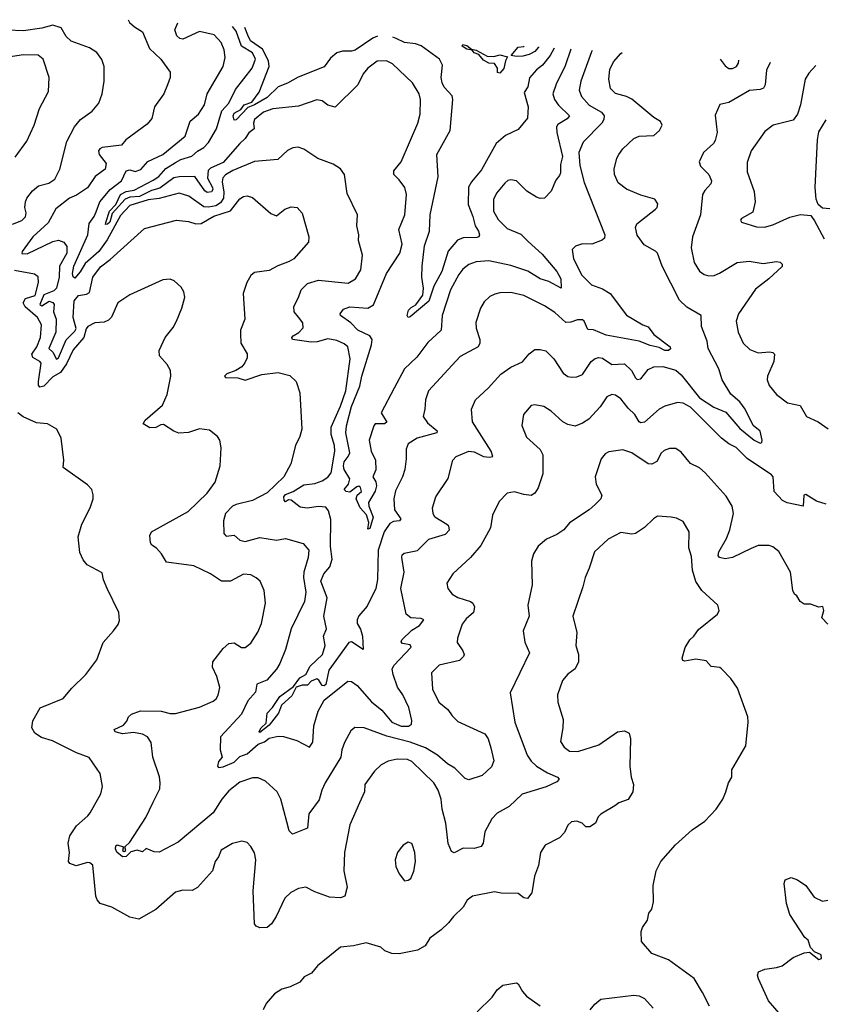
# Model space of a CAD drawing. Extents: x 1268547 to 1425625, y 515768 to 616754.
# Tile 75 of 256: x 1279444 to 1283830, y 610616 to 615990. Entities that reach past the tile are written whole.
import ezdxf

# ---------------------------------------------------------------- set-up
doc = ezdxf.new("R2010")
doc.units = 0

msp = doc.modelspace()

# ---------------------------------------------------------------- linework, layer by layer
at = {"layer": '0CON10XD'}
for points in [[(1280035.8, 615990.1), (1280042.5, 615975), (1280070.3, 615950.3), (1280115, 615923.3), (1280152, 615832), (1280214.3, 615775), (1280264.4, 615704.4), (1280265.6, 615675), (1280251.5, 615635), (1280231.1, 615585), (1280179.4, 615515), (1280165, 615450), (1280139.3, 615420.7), (1280024, 615335), (1279998.8, 615305), (1279895, 615291.6), (1279881.1, 615285), (1279874.6, 615275), (1279876.9, 615255), (1279915.4, 615205), (1279910.5, 615175), (1279856.6, 615133.4), (1279815, 615073.1), (1279755, 615032.5), (1279715, 615015.5), (1279642, 614958), (1279598.8, 614881.2), (1279516.5, 614805), (1279457.5, 614725), (1279455, 614714.4), (1279485, 614711.8), (1279625, 614779.2), (1279655, 614787.1), (1279685, 614776.2), (1279702.2, 614752.3), (1279700.5, 614715), (1279661.6, 614645), (1279659.8, 614585), (1279645.1, 614524.9), (1279630.3, 614509.7), (1279575, 614487.8), (1279554.7, 614435), (1279565, 614428.3), (1279605, 614452.8), (1279625, 614446.9), (1279632.3, 614435), (1279629.4, 614395), (1279643, 614355), (1279642, 614285), (1279602.4, 614195), (1279624.7, 614174.7), (1279645, 614136.5), (1279655, 614144.5), (1279697, 614243), (1279745, 614290.4), (1279751.8, 614305), (1279736.8, 614365), (1279741.9, 614455), (1279765, 614484.1), (1279809, 614491), (1279825, 614501.5), (1279843.4, 614585), (1279885, 614641.5), (1279938.5, 614681.5), (1280125, 614850), (1280300, 614895), (1280365, 614887.7), (1280405, 614875.9), (1280435, 614878.2), (1280502.8, 614917.2), (1280594, 614946), (1280645, 615012.2), (1280665, 615025.6), (1280685, 615029.4), (1280715, 615020), (1280815, 614932.5), (1280845, 614918.8), (1280892, 614955), (1280925, 614969.4), (1280958.8, 614965), (1280985, 614933.8), (1281021.4, 614805), (1281019.4, 614775), (1280940, 614685), (1280915, 614669.4), (1280853.6, 614646.4), (1280805, 614621.4), (1280725, 614610.8), (1280705.5, 614594.5), (1280684.2, 614555), (1280663.1, 614495), (1280672.5, 614355), (1280650, 614295), (1280648.5, 614275), (1280651.5, 614225), (1280685, 614166.7), (1280685.7, 614145), (1280673.7, 614116.3), (1280655.6, 614095), (1280624.4, 614075), (1280575, 614057.9), (1280562.5, 614045), (1280567.6, 614037.6), (1280635, 614035.3), (1280675, 614022.5), (1280765, 614054.1), (1280855, 614064.2), (1280918.3, 614048.3), (1280952.5, 614015), (1280973.3, 613953.3), (1280984.6, 613755), (1280973.6, 613715), (1280950, 613665), (1280923.8, 613565), (1280885.5, 613494.5), (1280795, 613407.8), (1280715, 613365.6), (1280625.4, 613344.6), (1280606, 613334), (1280567.8, 613295), (1280555.6, 613255), (1280557.9, 613185), (1280570.6, 613170.6), (1280615, 613176.7), (1280645, 613148.9), (1280675, 613141), (1280755, 613163.3), (1280845, 613149.6), (1280895, 613158), (1280991.4, 613131.4), (1281022.9, 613095), (1281018.9, 613055), (1280994.7, 612975.3), (1280993.7, 612945), (1281006.4, 612865), (1280998.2, 612815), (1280925.4, 612665), (1280895, 612552.5), (1280864.6, 612475), (1280845, 612444.5), (1280792.9, 612385), (1280737.6, 612362.4), (1280730.5, 612319.5), (1280688.5, 612271.5), (1280655, 612198.9), (1280540, 612075), (1280537.5, 612005), (1280548.8, 611965), (1280529.6, 611940.4), (1280524, 611915), (1280528.3, 611908.3), (1280555, 611911.2), (1280615, 611936.8), (1280645, 611967.4), (1280685, 611983.5), (1280745, 612034.7), (1280780.9, 612049.1), (1280805, 612068.2), (1280855, 612078.5), (1280883.2, 612076.8), (1280956, 612056), (1281025, 612018.8), (1281044, 612046), (1281048.8, 612135), (1281073.8, 612215), (1281106.4, 612275), (1281235, 612378.6), (1281255, 612378), (1281285.7, 612355), (1281365, 612266.2), (1281421.4, 612221.4), (1281475.4, 612155), (1281525.8, 612134.2), (1281565.4, 612134.6), (1281582.5, 612145), (1281584.3, 612165), (1281567.7, 612235), (1281534.6, 612305), (1281506.5, 612346.5), (1281481.6, 612415), (1281477.3, 612445), (1281485.5, 612465), (1281581.4, 612565), (1281575, 612577.1), (1281533.8, 612585), (1281526.2, 612595), (1281530, 612605), (1281585, 612658.2), (1281626, 612684), (1281650, 612715), (1281635, 612722.1), (1281578.8, 612725), (1281554.2, 612745), (1281524.4, 612885), (1281542.9, 612975), (1281528.8, 613055), (1281531.4, 613068.6), (1281542.7, 613077.3), (1281615, 613092.9), (1281676.2, 613153.8), (1281695, 613160.4), (1281768.4, 613181.6), (1281789.5, 613205), (1281785.6, 613225), (1281775.7, 613235), (1281710, 613275), (1281700, 613295), (1281697.3, 613325), (1281714.4, 613385), (1281782.9, 613485), (1281807.5, 613585), (1281826.2, 613605), (1281895, 613635.5), (1281925, 613630.4), (1281975, 613606.2), (1282008.7, 613601.3), (1282026, 613605), (1282017.5, 613635), (1281915.6, 613795), (1281910, 613865), (1281932.5, 613915), (1282001.5, 613978.5), (1282069.4, 614055), (1282125, 614093.3), (1282188.2, 614121.8), (1282225, 614165.8), (1282255, 614189.2), (1282285, 614190.6), (1282315, 614183.1), (1282359.3, 614139.3), (1282410.9, 614060.9), (1282435, 614042.5), (1282455, 614039.2), (1282485, 614040.8), (1282515, 614053.1), (1282562.9, 614125), (1282585, 614140.6), (1282605, 614145.6), (1282625, 614142.7), (1282675, 614108.1), (1282745, 614112.5), (1282782.7, 614075), (1282804.3, 614034.3), (1282815, 614025.5), (1282835, 614029.5), (1282875, 614080.5), (1282905, 614095.4), (1282955, 614096.5), (1283025, 614076.2), (1283055, 614052.3), (1283155, 613925.9), (1283231.9, 613875), (1283298.1, 613848.1), (1283375, 613758.3), (1283452.2, 613695), (1283485, 613677.8), (1283495, 613682.5), (1283496.8, 613695), (1283485, 613743.8), (1283447.5, 613775), (1283404.4, 613865), (1283375, 613904.4), (1283325, 613945.5), (1283277.5, 614025), (1283260, 614085), (1283202.5, 614195), (1283196, 614235), (1283165.8, 614315), (1283163.3, 614375), (1283085, 614421.8), (1283045, 614460), (1282950, 614645), (1282924.4, 614715), (1282915, 614726.9), (1282851.9, 614761.9), (1282814.7, 614814.7), (1282804.5, 614855), (1282811.5, 614875), (1282913.3, 614955), (1282922.5, 614965), (1282927.5, 614985), (1282910.7, 615010.7), (1282835, 615032.5), (1282756.7, 615065), (1282709.7, 615099.7), (1282690, 615145), (1282688.6, 615175), (1282702.9, 615235), (1282714, 615255), (1282735.5, 615284.5), (1282795, 615341.1), (1282825, 615354.4), (1282905, 615357.1), (1282936, 615385), (1282950, 615415), (1282942, 615435), (1282905, 615456.5), (1282785, 615556.2), (1282755, 615571.5), (1282695, 615588.1), (1282668.9, 615615), (1282659.2, 615665), (1282665, 615718.8), (1282685, 615760.6), (1282724.7, 615805.3), (1282732.8, 615810.7)], [(1282569.1, 615821.6), (1282565.4, 615815), (1282506.9, 615655), (1282498.2, 615605), (1282510.5, 615570.5), (1282552.8, 615522.8), (1282618.9, 615485), (1282633.3, 615465), (1282631.5, 615445), (1282620.9, 615425), (1282519.1, 615320.9), (1282496.5, 615265), (1282500.7, 615195), (1282525, 615101.4), (1282638.1, 614815), (1282635, 614797.5), (1282623, 614787), (1282565.8, 614764.2), (1282515, 614767.5), (1282476.9, 614753.1), (1282460, 614735), (1282466.5, 614685), (1282511.2, 614595), (1282565, 614542.9), (1282625, 614521.6), (1282666.2, 614496.2), (1282755, 614377.9), (1282845, 614324.6), (1282873.8, 614313.8), (1282905, 614272.1), (1282994.2, 614205), (1282996.6, 614193.4), (1282985.7, 614184.3), (1282965, 614183.5), (1282935, 614200.9), (1282885, 614211.5), (1282825, 614236), (1282645, 614267.6), (1282575, 614296.7), (1282545, 614298.5), (1282525, 614344.2), (1282515, 614351.1), (1282487.6, 614352.4), (1282451.8, 614338.2), (1282425, 614336.9), (1282365, 614391.5), (1282307.6, 614427.6), (1282195.3, 614485.3), (1282125, 614500.4), (1282065, 614499.1), (1282037.6, 614492.4), (1282010.2, 614479.8), (1281979.4, 614450.6), (1281959.4, 614415), (1281932.7, 614337.3), (1281935.7, 614305.7), (1281955.6, 614245), (1281955.6, 614225), (1281947.1, 614205), (1281848.9, 614151.1), (1281675, 613964), (1281658.2, 613915), (1281655.5, 613865), (1281645.6, 613825), (1281669.6, 613789.6), (1281722.5, 613745), (1281720, 613735), (1281612.5, 613705), (1281564.4, 613675), (1281552.5, 613645), (1281553.7, 613593.7), (1281545.9, 613535), (1281532.9, 613495), (1281495, 613417.5), (1281485.3, 613374.7), (1281488.9, 613315), (1281524.4, 613265), (1281516.2, 613255), (1281485, 613250.6), (1281465, 613239.6), (1281434.1, 613195), (1281400.6, 613095), (1281396.5, 612935), (1281387.4, 612885), (1281341.1, 612788.9), (1281295, 612736.9), (1281285.3, 612715), (1281285.5, 612695), (1281303.5, 612663.5), (1281314.8, 612625), (1281318, 612552), (1281255, 612593.5), (1281240.2, 612589.8), (1281130.8, 612439.2), (1281115, 612362), (1281105, 612353.4), (1281095, 612356.1), (1281076.8, 612385), (1281065, 612392.1), (1281035, 612379.6), (1281015, 612357.9), (1280985, 612357.2), (1280953.4, 612346.6), (1280929.8, 612300.2), (1280872.2, 612247.8), (1280855.9, 612204.1), (1280805, 612138.6), (1280755, 612100), (1280751.5, 612105), (1280761.2, 612125), (1280789.1, 612150.9), (1280794.7, 612205.3), (1280823.2, 612235), (1280864.6, 612295.4), (1280939.1, 612350.9), (1280972.6, 612397.4), (1281005, 612415.3), (1281029.5, 612460.5), (1281096.2, 612525), (1281110.6, 612575), (1281102.5, 612625), (1281118, 612665), (1281104.4, 612734.4), (1281121.8, 612835), (1281088.5, 612925), (1281103.5, 612965), (1281136.5, 613003.5), (1281149.6, 613045), (1281141.1, 613115), (1281142, 613262), (1281129, 613309), (1281115, 613328.7), (1281075, 613333.5), (1281013.7, 613323.7), (1280975, 613329.8), (1280925, 613367.8), (1280911.4, 613368.6), (1280895, 613357.5), (1280887, 613367), (1280885.8, 613385), (1280895, 613398.5), (1280935.9, 613414.1), (1280995, 613452), (1281055, 613459.1), (1281095, 613472.9), (1281125, 613492.5), (1281143.5, 613516.5), (1281164.3, 613635), (1281162.1, 613665), (1281144.2, 613725), (1281143.2, 613765), (1281195, 613880), (1281224.7, 613965), (1281248.1, 614138.1), (1281234.3, 614205), (1281215, 614220.6), (1281175, 614238.5), (1281125, 614247.5), (1281067.6, 614232.4), (1281035, 614230.2), (1280933.1, 614245), (1280928.5, 614255), (1280935.9, 614264.1), (1280967.6, 614282.4), (1280991.8, 614308.2), (1280988.9, 614335), (1280965, 614366.4), (1280942.5, 614395), (1280939.4, 614425), (1280966.2, 614473.8), (1280980, 614515), (1281015, 614550), (1281075, 614567.5), (1281237.6, 614552.4), (1281277.5, 614575), (1281306.5, 614625), (1281315.6, 614705), (1281292.9, 614785), (1281294.2, 614815), (1281283.3, 614865), (1281287.1, 614925), (1281230.5, 615040.5), (1281216, 615145), (1281195.6, 615175.6), (1281155, 615202), (1281072, 615232), (1280995, 615282.5), (1280964.2, 615294.2), (1280935, 615291.4), (1280905, 615276.9), (1280853.2, 615226.8), (1280725, 615216.8), (1280607.6, 615167.6), (1280566.8, 615143.2), (1280552.9, 615127.1), (1280549, 615105), (1280558, 615048), (1280556.4, 615015), (1280540.4, 614989.6), (1280515, 614974.4), (1280475, 614966.5), (1280449.2, 614969.2), (1280367.7, 615027.7), (1280315, 615042.8), (1280205, 615014.4), (1280145, 615006.1), (1280044.9, 614975.1), (1279995, 614921.5), (1279921.4, 614788.6), (1279875.4, 614725), (1279800.8, 614659.2), (1279775, 614614.5), (1279745, 614580), (1279735, 614586.7), (1279732.2, 614605), (1279739.7, 614645), (1279816.4, 614815), (1279822.4, 614877.6), (1279851.2, 614915), (1279861.4, 614941.4), (1279881.2, 614995), (1279937.7, 615062.3), (1279998.9, 615111.1), (1280025.7, 615165), (1280045, 615170), (1280075, 615162.2), (1280105, 615171.8), (1280143.2, 615216.8), (1280224.5, 615255), (1280346.5, 615355), (1280375, 615435.8), (1280419.4, 615475), (1280451.9, 615525), (1280467.9, 615585), (1280554.6, 615735), (1280566, 615784), (1280560.7, 615825), (1280543.6, 615865), (1280505, 615907.5), (1280425, 615925.3), (1280335, 615884.1), (1280318.1, 615888.1), (1280302.4, 615902.4), (1280290.5, 615935), (1280306.5, 615972.1)], [(1279405, 614874.4), (1279455, 614894.5), (1279475, 614914.2), (1279479.5, 614935), (1279471.8, 614965), (1279475.5, 614995), (1279483.5, 615015), (1279514.6, 615055.4), (1279546.8, 615083.2), (1279602.8, 615097.2), (1279635, 615119.2), (1279663.3, 615175), (1279700.9, 615325), (1279743.3, 615405), (1279775.4, 615444.6), (1279839.8, 615490.2), (1279875.8, 615535), (1279894.3, 615585.7), (1279905.7, 615655), (1279906, 615735), (1279892.7, 615772.7), (1279865, 615811.2), (1279825.8, 615835.8), (1279725, 615872.9), (1279697.7, 615897.7), (1279671.1, 615945), (1279625, 615960.9), (1279565, 615944.7), (1279465, 615930), (1279375, 615932.7)], [(1282452.7, 615829.3), (1282421.8, 615738.2), (1282372.1, 615637.9), (1282354.7, 615585), (1282362.2, 615555), (1282385, 615523.6), (1282444.5, 615465), (1282431.4, 615448.6), (1282381.5, 615418.5), (1282373.8, 615405), (1282375.7, 615374.3), (1282407.3, 615242.7), (1282395, 615200), (1282395.4, 615155), (1282389.8, 615140.2), (1282370.8, 615115), (1282344.2, 615055), (1282307.5, 615015), (1282285, 615014.4), (1282265, 615022.2), (1282211.4, 615055), (1282155, 615110), (1282125, 615115.7), (1282108.2, 615111.8), (1282091.4, 615098.6), (1282046, 615044), (1282030.5, 615009.5), (1282030.8, 614945), (1282055, 614898.9), (1282105, 614849.6), (1282179.1, 614819.1), (1282220.1, 614780.1), (1282295, 614710.4), (1282375.5, 614615), (1282398.1, 614575), (1282400, 614525), (1282331.2, 614561.2), (1282285, 614576.2), (1282217.8, 614617.8), (1282125, 614648.7), (1282005, 614674.6), (1281935, 614668.7), (1281895, 614653.8), (1281862.4, 614627.6), (1281840.1, 614599.9), (1281795.3, 614515), (1281750, 614375), (1281744.4, 614295), (1281671.9, 614228.1), (1281611.2, 614148.8), (1281544.7, 614085), (1281488.7, 613978.7), (1281416.9, 613845), (1281447.1, 613792.9), (1281435.9, 613784.1), (1281385, 613784.5), (1281376.5, 613773.5), (1281351.8, 613695), (1281361.6, 613635), (1281385.3, 613585), (1281387.2, 613532.8), (1281371.4, 613495), (1281388.3, 613468.3), (1281390.9, 613445), (1281384.3, 613415.7), (1281348.2, 613355), (1281349.7, 613335), (1281373.5, 613275), (1281355, 613212), (1281345, 613210), (1281350, 613245), (1281336.6, 613286.6), (1281302.2, 613325), (1281279.9, 613375), (1281285.4, 613394.6), (1281310, 613415), (1281305, 613436.9), (1281295, 613443.1), (1281285, 613439.6), (1281245, 613411.9), (1281225.6, 613415), (1281215.6, 613425), (1281238.9, 613455), (1281245.6, 613484.4), (1281215.3, 613535), (1281211, 613555), (1281215, 613576.5), (1281237.7, 613605), (1281245.3, 613625), (1281224.4, 613735), (1281227.3, 613772.7), (1281255, 613878.8), (1281300.7, 613989.3), (1281311.8, 614045), (1281364.8, 614215), (1281368.6, 614245), (1281355, 614265.2), (1281288.8, 614295), (1281252, 614335), (1281194.4, 614375), (1281192.5, 614385), (1281210.7, 614409.3), (1281246.7, 614423.3), (1281345, 614415.4), (1281375, 614434.5), (1281446, 614605), (1281519.2, 614715), (1281531.1, 614765), (1281512.5, 614845), (1281545.4, 614925), (1281555.5, 615035), (1281546.7, 615075), (1281515, 615115.6), (1281486.9, 615145), (1281486.5, 615165), (1281525.2, 615214.8), (1281616.5, 615425), (1281630, 615475), (1281631.8, 615555), (1281624.4, 615585), (1281588.6, 615645), (1281478.8, 615748.8), (1281446.1, 615766.1), (1281395, 615764.5), (1281343.3, 615725), (1281318.6, 615695), (1281290, 615635), (1281165, 615512), (1281125, 615524.3), (1281095, 615547.1), (1281065, 615551.9), (1280965, 615517.8), (1280825, 615503.2), (1280775, 615484.7), (1280725.9, 615445), (1280720.9, 615425), (1280723.5, 615395), (1280695, 615372.7), (1280675, 615342.1), (1280645.3, 615315), (1280555, 615211.4), (1280485, 615179.9), (1280472.4, 615167.6), (1280468.4, 615125), (1280496.1, 615075), (1280497.5, 615062.5), (1280490.3, 615049.8), (1280467.1, 615047.1), (1280455, 615055.9), (1280400.6, 615135), (1280315, 615133), (1280285, 615126.5), (1280208.9, 615071.1), (1280163.1, 615056.9), (1280098.2, 615025), (1280045, 615021.9), (1280019.3, 615010.7), (1279948.1, 614931.9), (1279935.9, 614885), (1279924, 614874), (1279912.9, 614872.9), (1279913.3, 614883.3), (1279934.6, 614945), (1279968.8, 614981.2), (1279994.5, 615035), (1280025, 615052.9), (1280069.7, 615060.3), (1280172.8, 615115), (1280203.8, 615135), (1280241.8, 615178.2), (1280295, 615210), (1280323.9, 615226.1), (1280382.9, 615245), (1280415, 615273.2), (1280448.3, 615291.7), (1280475, 615320), (1280518.4, 615395), (1280547.4, 615492.6), (1280585.7, 615535), (1280621.7, 615608.3), (1280712.8, 615725), (1280731.2, 615775), (1280715, 615809.4), (1280655.1, 615845.1), (1280625, 615926.7), (1280606.1, 615952.1)], [(1281397.6, 615899.5), (1281371.5, 615888.5), (1281275, 615823.4), (1281255, 615817.6), (1281205, 615818.6), (1281175, 615809.3), (1281140.5, 615779.5), (1281105, 615732), (1280963.6, 615676.4), (1280905, 615642.7), (1280855, 615622.9), (1280794.7, 615565), (1280725, 615524.6), (1280688.9, 615511.1), (1280625, 615443.5), (1280615, 615442), (1280610, 615465), (1280615, 615480), (1280650.5, 615499.5), (1280670, 615525), (1280710.3, 615539.7), (1280751.1, 615595), (1280806, 615735), (1280802.8, 615765), (1280769.5, 615829.5), (1280704.3, 615874.3), (1280689.1, 615905), (1280672.9, 615947.7)], [(1282360.3, 615835.4), (1282339.5, 615795), (1282297.7, 615742.3), (1282265, 615716.1), (1282227.3, 615672.7), (1282216.5, 615623.5), (1282197, 615593), (1282219.1, 615515), (1282215, 615453.3), (1282165, 615390), (1282095, 615358.6), (1282045, 615313.8), (1281965, 615170), (1281909.7, 615105), (1281894.4, 615075.6), (1281891, 614981), (1281917.6, 614915), (1281930, 614865), (1281948.2, 614835), (1281953.5, 614815), (1281950, 614805), (1281939.7, 614800.3), (1281865, 614800), (1281834.3, 614785.8), (1281783, 614727), (1281747.9, 614615), (1281704.7, 614535), (1281676.3, 614453.7), (1281575, 614367.8), (1281564.7, 614364.7), (1281559.4, 614375), (1281566.8, 614405), (1281580.3, 614419.7), (1281607, 614433), (1281645, 614486.7), (1281648.8, 614525), (1281638, 614585), (1281640.6, 614645), (1281654.1, 614755.9), (1281680.4, 614835), (1281684.6, 614925), (1281728, 615132), (1281720.9, 615255), (1281793.5, 615385), (1281808.9, 615555), (1281803.8, 615575), (1281761.5, 615621.5), (1281749, 615645), (1281745.2, 615675), (1281752.2, 615742.2), (1281734.8, 615774.8), (1281635, 615847.8), (1281605, 615858.4), (1281545, 615866.4), (1281498.2, 615888.2), (1281480.9, 615893.9)], [(1282065, 615698.5), (1282052.6, 615702.6), (1282051.8, 615725), (1282035, 615750.4), (1282005, 615752.5), (1281975, 615769.6), (1281949.8, 615799.8), (1281925, 615809.4), (1281913, 615823), (1281885, 615829.5), (1281859.2, 615845), (1281862.5, 615855), (1281885, 615848.8), (1281910, 615830), (1281935, 615823.1), (1281995, 615791.1), (1282031.4, 615788.6), (1282065, 615798.9), (1282106.7, 615786.7), (1282095.4, 615765), (1282086.3, 615723.7), (1282065, 615698.5)], [(1282275.3, 615841.1), (1282275, 615840), (1282255, 615816.6), (1282225, 615799.7), (1282189.5, 615790.5), (1282155, 615788.8), (1282126.4, 615795), (1282165, 615840.6), (1282195, 615843.9), (1282198.1, 615846.2)], [(1279419.8, 615240.2), (1279482.4, 615327.6), (1279522.9, 615415), (1279552.9, 615505), (1279601.3, 615598.7), (1279605.5, 615675), (1279572.5, 615775), (1279545, 615796.5), (1279465, 615797.7), (1279357.8, 615782.2)], [(1283539.7, 615757), (1283519.5, 615715), (1283511.8, 615635), (1283503.7, 615616.3), (1283485, 615608.5), (1283426.3, 615603.7), (1283315, 615537.5), (1283265, 615526.7), (1283240.5, 615469.5), (1283250, 615375), (1283239.8, 615330.2), (1283231.4, 615315), (1283175.7, 615265), (1283151.9, 615215), (1283159.7, 615189.7), (1283205.8, 615145.8), (1283219.8, 615110.2), (1283215.6, 615095), (1283182.6, 615057.4), (1283171.2, 615035), (1283159.2, 614925), (1283115.4, 614804.6), (1283109.5, 614745), (1283124.4, 614665), (1283155, 614618.1), (1283179.4, 614599.4), (1283205, 614591.5), (1283234.3, 614594.3), (1283264.1, 614605.9), (1283360, 614665), (1283425, 614671.8), (1283501.4, 614658.6), (1283575, 614670), (1283595, 614665.8), (1283606.2, 614655), (1283605, 614643.8), (1283532.9, 614575), (1283460.5, 614519.5), (1283367.5, 614385), (1283354.4, 614345), (1283364.5, 614285), (1283392.5, 614225), (1283429.1, 614189.1), (1283475, 614171.8), (1283536.6, 614176.6), (1283554.2, 614174.2), (1283563.8, 614165), (1283560.4, 614125), (1283524.7, 614045), (1283524, 614025), (1283535, 613993.1), (1283574.5, 613945), (1283635, 613898.5), (1283703.7, 613883.7), (1283737.5, 613825), (1283801.2, 613795), (1283857, 613757)], [(1283266.4, 615775.2), (1283295, 615738.2), (1283315, 615724.5), (1283335, 615723.6), (1283355.9, 615734.1), (1283367.6, 615752.4), (1283369, 615768.3)], [(1283789.9, 615740.4), (1283751.9, 615698.1), (1283731.9, 615665), (1283706.2, 615525), (1283689.5, 615475), (1283665, 615441.5), (1283556.5, 615413.5), (1283511.1, 615378.9), (1283436.7, 615275), (1283415, 615210), (1283415, 615160), (1283452.6, 615052.6), (1283458.1, 614995), (1283445, 614938.8), (1283383.8, 614905), (1283378.8, 614895), (1283384.3, 614884.3), (1283465, 614858.8), (1283508.3, 614858.3), (1283555, 614870.8), (1283647.2, 614912.8), (1283705, 614926.5), (1283761.2, 614921.2), (1283782.7, 614892.7), (1283834.5, 614794.5)], [(1283865, 614958.2), (1283825, 614960.6), (1283801.1, 614981.1), (1283791.3, 615011.3), (1283786.1, 615075), (1283798.5, 615335), (1283805, 615378.8), (1283846.3, 615443.7)], [(1283845.3, 613345.3), (1283792.8, 613362.8), (1283735, 613398), (1283723.8, 613395), (1283720, 613335), (1283633.4, 613353.4), (1283607.5, 613365), (1283562.5, 613415), (1283555.7, 613495), (1283547.5, 613505), (1283414, 613594), (1283355, 613655.3), (1283314.2, 613675), (1283274.3, 613705), (1283105, 613874.6), (1283065, 613896.5), (1283035, 613900), (1282965, 613881.1), (1282935, 613863.3), (1282855, 613792.9), (1282835, 613788.9), (1282825, 613795.7), (1282801.9, 613835), (1282765, 613870), (1282725, 613920.6), (1282695, 613940.6), (1282675, 613944.4), (1282649.3, 613930.7), (1282612.4, 613877.6), (1282550.2, 613809.8), (1282515, 613786.9), (1282475, 613772.2), (1282435, 613781.1), (1282408, 613795), (1282345, 613854), (1282305, 613879.2), (1282255, 613888), (1282235, 613884), (1282194.2, 613835), (1282184, 613775), (1282210.8, 613710.8), (1282285, 613643.3), (1282298.6, 613615), (1282298.8, 613511.2), (1282273.3, 613435), (1282255.7, 613405), (1282235, 613393.6), (1282195, 613398), (1282145, 613412.7), (1282104.5, 613405.5), (1282060.3, 613359.7), (1282024, 613285), (1282013, 613217), (1281960.4, 613119.6), (1281905.3, 613054.7), (1281807.5, 612965), (1281775.8, 612915), (1281780, 612885), (1281804.3, 612855), (1281835, 612835.5), (1281904, 612815), (1281917.1, 612805), (1281927.1, 612785), (1281920, 612755), (1281880.7, 612719.3), (1281859.7, 612690.3), (1281832.9, 612615), (1281831.4, 612591.4), (1281863.3, 612545), (1281870, 612525), (1281866.7, 612515), (1281845, 612492), (1281733.8, 612466.2), (1281692.5, 612425), (1281697.1, 612335), (1281732.5, 612265), (1281781.4, 612225), (1281805, 612189.4), (1281835, 612160), (1281981.8, 612091.8), (1282000.4, 612065), (1282016.2, 612015), (1282031.9, 611945), (1282018.8, 611911.2), (1281967.5, 611865), (1281895, 611840), (1281875, 611848.8), (1281819.4, 611905), (1281779.1, 611929.1), (1281725, 611975.3), (1281658.9, 612015), (1281575.6, 612045.6), (1281448.5, 612078.5), (1281325, 612124.3), (1281273, 612127), (1281251.3, 612108.7), (1281216.9, 612045), (1281202.2, 612005), (1281196.7, 611965), (1281111.5, 611825), (1281092.5, 611785), (1281078.4, 611731.6), (1281022.9, 611655), (1281015, 611577.5), (1280933.8, 611543.8), (1280915, 611562.5), (1280901.5, 611611.5), (1280870, 611735), (1280849.2, 611775), (1280785, 611833.1), (1280745, 611851.1), (1280715, 611852.2), (1280645, 611828.2), (1280585, 611781.4), (1280546.9, 611735), (1280499.9, 611660.1), (1280309.8, 611500.2), (1280205, 611446.5), (1280178, 611448), (1280135, 611465.6), (1280115, 611448.6), (1280085, 611456.4), (1280051.4, 611448.6), (1280025, 611423.2), (1280005, 611419.7), (1279975, 611445.8), (1279966.9, 611465), (1279969.2, 611480.8), (1279976, 611486), (1280010, 611475), (1280004.6, 611454.6), (1280015, 611450), (1280023.8, 611455), (1280017.5, 611475), (1280045, 611500.8), (1280131.8, 611635), (1280171.7, 611718.3), (1280208.1, 611791.9), (1280211.6, 611825), (1280207.2, 611857.2), (1280170.7, 611965), (1280162.5, 612045), (1280140.8, 612075), (1280115, 612090.8), (1280065, 612098.5), (1280005, 612092.1), (1279965, 612102.5), (1279959.2, 612115), (1280011.1, 612138.9), (1280029.3, 612160.7), (1280038.8, 612185), (1280055, 612200), (1280102.7, 612217.3), (1280216.4, 612216.4), (1280265, 612203.1), (1280295, 612203.1), (1280425, 612237.5), (1280500.2, 612269.8), (1280516.7, 612283.3), (1280527.3, 612302.7), (1280536.4, 612345), (1280520.9, 612405), (1280495.5, 612455), (1280498.6, 612485), (1280555, 612558), (1280585, 612584.2), (1280615, 612588.6), (1280655, 612564), (1280675, 612564), (1280705, 612586), (1280743.6, 612646.4), (1280764.3, 612695), (1280785.5, 612804.5), (1280777.5, 612875), (1280755.8, 612925), (1280735, 612944), (1280705, 612959.2), (1280665, 612964), (1280595, 612926), (1280545, 612926), (1280485, 612966), (1280395, 613009.4), (1280245, 613029.2), (1280217.5, 613075), (1280190.8, 613105), (1280165, 613121.9), (1280157.8, 613135), (1280154, 613175), (1280164, 613195), (1280364.3, 613305.7), (1280468, 613405), (1280510, 613465), (1280538, 613555), (1280543.9, 613653.9), (1280536.2, 613695), (1280524.1, 613714.1), (1280479.2, 613749.2), (1280425, 613757.5), (1280365, 613736), (1280312.7, 613732.7), (1280285, 613743.8), (1280229.7, 613779.7), (1280215, 613779.4), (1280186.7, 613763.3), (1280155, 613761.8), (1280118, 613785), (1280128, 613805), (1280224.1, 613885.9), (1280249.2, 613945), (1280269.2, 614045), (1280267.5, 614075), (1280248.3, 614108.3), (1280207.5, 614155), (1280204.4, 614185), (1280238.6, 614255), (1280280.9, 614309.1), (1280299.2, 614345), (1280329.4, 614415), (1280346, 614475), (1280340, 614505), (1280325, 614530), (1280287.5, 614565), (1280265, 614573.3), (1280225, 614570), (1280045, 614488.8), (1279978.8, 614445), (1279945, 614366.7), (1279929.3, 614350.7), (1279905, 614339.2), (1279855, 614336), (1279815.5, 614314.5), (1279806.7, 614303.3), (1279794.5, 614255.5), (1279735, 614187.7), (1279699, 614111), (1279666.2, 614065), (1279625, 614040), (1279575, 613989), (1279554.6, 613984.6), (1279546.8, 613995), (1279546, 614015), (1279561.2, 614115), (1279554.4, 614125), (1279516.4, 614146.4), (1279510, 614165), (1279538, 614205), (1279557.5, 614255), (1279563.8, 614325), (1279541.6, 614365), (1279473.5, 614423.5), (1279463.2, 614445), (1279475, 614467.4), (1279527.9, 614485), (1279547.3, 614555), (1279545, 614586.7), (1279525, 614601.2), (1279415, 614620.7)], [(1283855, 612690), (1283822.5, 612725), (1283832.5, 612765), (1283827.5, 612787.5), (1283805, 612782.5), (1283759.3, 612799.3), (1283725, 612800), (1283704.1, 612814.1), (1283686.1, 612846.1), (1283672.5, 612855), (1283664, 612875), (1283651.2, 612975), (1283586.6, 613086.6), (1283555, 613112), (1283535, 613119.2), (1283475, 613119.4), (1283437.1, 613102.9), (1283335, 613054), (1283295, 613047.7), (1283262.9, 613055), (1283256.7, 613065), (1283259.1, 613085), (1283301.5, 613158.5), (1283319.6, 613205), (1283339.2, 613295), (1283333.1, 613335), (1283299.4, 613389.4), (1283185, 613516.7), (1283155, 613543.1), (1283105, 613567.5), (1283055, 613630), (1283025, 613649.4), (1282990.7, 613649.3), (1282961.4, 613638.6), (1282945.4, 613624.6), (1282921.5, 613578.5), (1282895, 613563.3), (1282875, 613566.4), (1282785, 613625.7), (1282735, 613642.7), (1282658.6, 613631.4), (1282639.7, 613620.3), (1282617, 613593), (1282584.2, 613495), (1282590, 613455), (1282621.9, 613395), (1282615.6, 613375), (1282585.6, 613344.4), (1282552.2, 613315), (1282445, 613244.2), (1282414.4, 613205.6), (1282375, 613179.2), (1282320, 613155), (1282274.3, 613115.7), (1282248, 613075), (1282237.5, 613035), (1282241.1, 612905), (1282218.1, 612795), (1282224.2, 612735), (1282192, 612655), (1282201.7, 612591.7), (1282226.5, 612535), (1282121.2, 612315), (1282146.4, 612155), (1282213.1, 611975), (1282235, 611943.1), (1282264.4, 611915), (1282325, 611878.7), (1282379.2, 611855), (1282387.5, 611845), (1282375, 611830.6), (1282317.1, 611802.9), (1282187.3, 611762.7), (1282116, 611695), (1282050.6, 611659.4), (1282021.3, 611628.7), (1281982.1, 611557.9), (1281974.1, 611495.9), (1281962.3, 611477.7), (1281925, 611465.8), (1281865, 611467.8), (1281815, 611442.9), (1281800, 611450), (1281783.1, 611493.1), (1281769.3, 611605), (1281750.2, 611680.2), (1281743.8, 611735), (1281728, 611785), (1281703.8, 611823.8), (1281585, 611941.8), (1281561.1, 611951.1), (1281505, 611954.6), (1281455, 611942.9), (1281417.7, 611922.3), (1281381.2, 611888.8), (1281326.9, 611815), (1281325.4, 611774.6), (1281298.5, 611715), (1281245.6, 611595), (1281217.5, 611445), (1281213.9, 611343.9), (1281230.9, 611255), (1281218.1, 611205), (1281195, 611196.2), (1281135, 611201.3), (1281055, 611229.1), (1281005, 611254.3), (1280965, 611248.6), (1280924.5, 611225.5), (1280892, 611195), (1280844.4, 611095), (1280818.1, 611055), (1280794.6, 611035.4), (1280755, 611032.2), (1280735, 611041.9), (1280725.4, 611055.4), (1280717.7, 611235), (1280733.5, 611405), (1280725, 611443.3), (1280705, 611476.2), (1280685, 611498), (1280655.9, 611505.9), (1280605, 611492.9), (1280543.1, 611456.9), (1280528.9, 611421.1), (1280510.6, 611395), (1280495.7, 611345), (1280415, 611253.3), (1280385, 611237.5), (1280335, 611238), (1280295, 611227.5), (1280187.2, 611132.8), (1280095, 611080), (1280045, 611091.4), (1279947.5, 611145), (1279883.3, 611165), (1279866.2, 611185), (1279858.8, 611205), (1279842.5, 611375), (1279827.7, 611387.7), (1279815, 611388.8), (1279752.3, 611372.3), (1279717.5, 611385), (1279711.2, 611395), (1279715.9, 611444.1), (1279708.1, 611495), (1279718.1, 611535), (1279755, 611590), (1279816.3, 611643.7), (1279828.7, 611661.3), (1279886.2, 611765), (1279896.2, 611805), (1279883.8, 611875), (1279823, 611963), (1279755, 611988.5), (1279623, 612053), (1279562.8, 612072.8), (1279527.1, 612095), (1279509.5, 612125), (1279515, 612163.3), (1279555, 612233.8), (1279681.2, 612285), (1279727.9, 612342.1), (1279805, 612416.7), (1279865, 612496.7), (1279900.3, 612589.7), (1279956.4, 612653.6), (1279981.3, 612688.7), (1279989.1, 612710.9), (1279984.3, 612755), (1279920.6, 612885), (1279902, 612932), (1279895, 612970.8), (1279812, 613015), (1279791.2, 613041.2), (1279771.5, 613081.5), (1279762.6, 613167.4), (1279783.6, 613236.4), (1279828.1, 613325), (1279844.2, 613375), (1279845.9, 613395.9), (1279838, 613425), (1279815, 613452), (1279680.8, 613545), (1279684.3, 613585), (1279670, 613705), (1279647.5, 613755), (1279595, 613784), (1279535, 613789.1), (1279462.2, 613822.2), (1279434.5, 613844.5)], [(1283208, 610605), (1283170.9, 610680.9), (1283125, 610756.2), (1282985, 610858.8), (1282895, 610893.8), (1282838.3, 610958.3), (1282836.4, 611013.6), (1282843.3, 611035), (1282871.2, 611075), (1282877.7, 611112.3), (1282893.3, 611135), (1282903.3, 611175), (1282900.8, 611265), (1282918, 611345), (1282944, 611395), (1283023.4, 611486.6), (1283115, 611568), (1283183.8, 611615), (1283245, 611680), (1283282, 611735), (1283298.6, 611775), (1283312, 611825), (1283330, 611855), (1283331.2, 611895), (1283406.7, 612026.7), (1283420, 612155), (1283418, 612185), (1283361.7, 612341.7), (1283325, 612393.8), (1283275, 612446.2), (1283265, 612453.8), (1283218.8, 612458.8), (1283190.5, 612490.5), (1283135, 612499.2), (1283075, 612488.8), (1283063.1, 612493.1), (1283060, 612505), (1283076.1, 612563.9), (1283101.2, 612605), (1283124, 612625), (1283148.7, 612661.3), (1283253.3, 612745), (1283262, 612765), (1283254, 612795), (1283167.1, 612875), (1283133.5, 612923.5), (1283116, 612986), (1283110, 613060), (1283096.6, 613106.6), (1283097.5, 613195), (1283065, 613251.2), (1283028.8, 613268.8), (1283000, 613275), (1282925, 613279.2), (1282903.6, 613266.4), (1282855, 613217.5), (1282805.3, 613184.7), (1282785, 613181.5), (1282725, 613190.6), (1282655.8, 613155), (1282581.1, 613085), (1282553, 612997), (1282529.4, 612945), (1282516.9, 612895), (1282462.5, 612735), (1282485.6, 612645.6), (1282480, 612575), (1282494.3, 612524.3), (1282494.3, 612485), (1282475, 612446.2), (1282435, 612417.5), (1282406.3, 612383.7), (1282379.5, 612305), (1282381.2, 612265), (1282409.7, 612169.7), (1282408.9, 612125), (1282395, 612050), (1282415, 612018.8), (1282445, 611998), (1282490, 611995), (1282605, 612032), (1282706.6, 612103.4), (1282745, 612108.6), (1282771.2, 612095), (1282778.6, 612065), (1282774.4, 611915), (1282781.4, 611855), (1282794.2, 611815), (1282790.8, 611775), (1282765, 611734), (1282714.5, 611715.5), (1282691.5, 611698.5), (1282615.6, 611654.4), (1282601.3, 611638.7), (1282585.8, 611605), (1282555, 611584.2), (1282534.4, 611584.4), (1282513.3, 611605), (1282485, 611615.8), (1282455, 611611.2), (1282435.9, 611594.1), (1282417.3, 611552.7), (1282390, 611525), (1282311.4, 611485), (1282285.6, 611445), (1282276.4, 611373.6), (1282254.4, 611315), (1282238.6, 611225), (1282215, 611193.8), (1282195, 611196.7), (1282165, 611220.8), (1282072.4, 611222.4), (1282035, 611230), (1281915, 611206), (1281885.6, 611184.4), (1281864.5, 611145.5), (1281811.4, 611095), (1281785, 611060.8), (1281745, 611022.5), (1281682.5, 610977.5), (1281656.7, 610935), (1281615, 610911.9), (1281515, 610891.8), (1281475, 610892.2), (1281437.8, 610907.8), (1281415, 610928), (1281335, 610950.8), (1281265, 610934.4), (1281195, 610927.5), (1281070, 610825), (1281036.7, 610785), (1280997.5, 610765), (1280973.6, 610736.4), (1280919.5, 610710.5), (1280875, 610698.8), (1280835, 610673.3), (1280789.3, 610620.7), (1280773.3, 610585)], [(1281545, 611290), (1281565, 611292.5), (1281578.3, 611301.7), (1281595, 611342.5), (1281604.4, 611395), (1281600.6, 611445), (1281588.8, 611485), (1281583.6, 611493.6), (1281565, 611500), (1281537.5, 611485), (1281520, 611465), (1281506.1, 611443.9), (1281493.8, 611405), (1281497.7, 611367.7), (1281515, 611327.5), (1281545, 611290)], [(1283599.2, 610555), (1283530, 610635), (1283476.7, 610755), (1283471.2, 610775), (1283476.4, 610793.6), (1283511.7, 610808.3), (1283575, 610816), (1283605, 610826), (1283665, 610872), (1283725, 610897.5), (1283755, 610900), (1283805, 610860), (1283820, 610865), (1283817.5, 610885), (1283781.7, 610901.7), (1283760, 610925), (1283746.7, 610965), (1283729.5, 610979.5), (1283647.5, 611105), (1283630, 611165), (1283616.7, 611275), (1283622.5, 611295), (1283655, 611307.5), (1283690, 611295), (1283735, 611263.3), (1283780.6, 611200.6), (1283825, 611178.9), (1283855, 611184.4)], [(1281940, 610575), (1282023.3, 610655), (1282050, 610695), (1282080.5, 610719.5), (1282155, 610733.3), (1282165, 610727.5), (1282188.8, 610685), (1282210.9, 610660.9), (1282285, 610608)], [(1282557.5, 610585), (1282582.7, 610617.3), (1282615, 610644.4), (1282795, 610665.8), (1282825, 610661.9), (1282855, 610647.1), (1282900.8, 610595)]]:
    msp.add_lwpolyline(points, dxfattribs=at)

doc.saveas('drawing.dxf')
